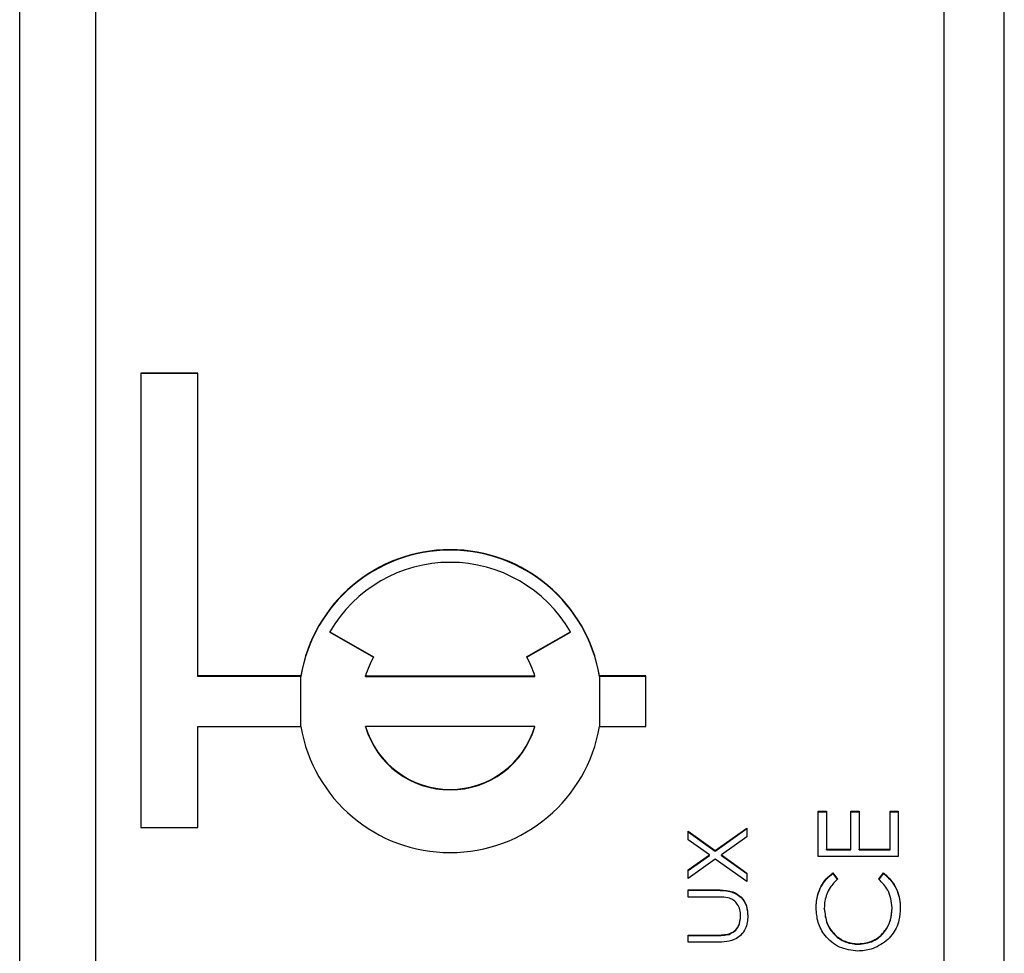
# Model space of a CAD drawing. Header units: millimetres. Extents: x 555 to 1891, y 89 to 1282.
# Tile 12 of 39: x 724.36 to 730.86, y 580.79 to 586.95. Entities that reach past the tile are written whole.
import ezdxf

# ---------------------------------------------------------------- set-up
doc = ezdxf.new("R2010")
doc.units = ezdxf.units.MM

msp = doc.modelspace()

# ---------------------------------------------------------------- linework, layer by layer
at = {"color": 7, "linetype": 'Continuous', "lineweight": 25}
for p, q in [((724.3643, 567.3209), (724.3643, 608.3209)), ((730.4643, 607.8123), (730.4643, 567.8296)), ((730.8643, 567.8296), (730.8643, 607.8123)), ((724.8643, 605.8132), (724.8643, 569.8287)), ((725.5393, 584.6223), (725.1643, 584.6223)), ((725.1643, 584.6223), (725.1643, 581.6236)), ((725.5393, 584.6194), (725.1643, 584.6194)), ((725.5393, 582.6232), (725.5393, 584.6223)), ((726.4121, 582.9147), (726.7008, 582.7481)), ((726.4121, 582.9118), (726.4121, 582.9147)), ((726.4121, 582.9118), (726.6995, 582.7459)), ((727.7111, 582.7481), (727.9998, 582.9147)), ((727.7124, 582.7459), (727.9998, 582.9118)), ((727.9998, 582.9118), (727.9998, 582.9147)), ((726.2199, 582.6232), (725.5393, 582.6232)), ((725.5393, 582.6203), (725.5393, 582.6232)), ((726.2199, 582.6203), (725.5393, 582.6203)), ((726.2199, 582.6203), (726.2199, 582.6232)), ((726.6469, 582.6232), (727.765, 582.6232)), ((726.6469, 582.6203), (726.6469, 582.6232)), ((726.6469, 582.6203), (727.765, 582.6203)), ((727.765, 582.6203), (727.765, 582.6232)), ((728.4976, 582.6232), (728.192, 582.6232)), ((728.192, 582.6203), (728.192, 582.6232)), ((728.4976, 582.6203), (728.192, 582.6203)), ((728.4976, 582.29), (728.4976, 582.6232)), ((725.5393, 581.6236), (725.5393, 582.29)), ((725.5393, 582.29), (726.2199, 582.29)), ((727.765, 582.29), (726.6469, 582.29)), ((726.6469, 582.2871), (726.6469, 582.29)), ((727.765, 582.2871), (727.765, 582.29)), ((728.192, 582.29), (728.4976, 582.29)), ((729.6351, 581.7295), (729.6894, 581.7295)), ((729.6351, 581.4311), (729.6351, 581.7295)), ((729.6351, 581.7266), (729.6894, 581.7266)), ((729.6894, 581.7295), (729.6894, 581.4786)), ((729.8522, 581.7295), (729.9065, 581.7295)), ((729.8522, 581.4786), (729.8522, 581.7295)), ((729.8522, 581.7266), (729.9065, 581.7266)), ((729.9065, 581.7295), (729.9065, 581.4786)), ((730.11, 581.7295), (730.1643, 581.7295)), ((730.11, 581.4786), (730.11, 581.7295)), ((730.11, 581.7266), (730.1643, 581.7266)), ((730.1643, 581.7295), (730.1643, 581.4311)), ((725.1643, 581.6236), (725.5393, 581.6236)), ((728.7776, 581.5979), (728.9566, 581.4702)), ((728.7776, 581.5414), (728.7776, 581.5979)), ((728.7776, 581.5949), (728.9566, 581.4672)), ((728.9566, 581.4702), (729.1643, 581.6182)), ((728.9566, 581.4672), (729.1643, 581.6153)), ((729.1643, 581.5617), (728.9963, 581.4419)), ((729.1643, 581.6182), (729.1643, 581.5617)), ((728.9171, 581.4419), (728.7776, 581.5414)), ((728.7776, 581.3424), (728.9171, 581.4419)), ((728.7776, 581.3394), (728.9171, 581.4389)), ((728.9171, 581.4389), (728.9171, 581.4419)), ((728.9566, 581.4672), (728.9566, 581.4702)), ((728.9963, 581.4419), (729.1643, 581.322)), ((728.9963, 581.4389), (728.9963, 581.4419)), ((728.9963, 581.4389), (729.1643, 581.3191)), ((730.1643, 581.4311), (729.6351, 581.4311)), ((729.6894, 581.4786), (729.8522, 581.4786)), ((729.6894, 581.4757), (729.6894, 581.4786)), ((729.6894, 581.4757), (729.8522, 581.4757)), ((729.8522, 581.4757), (729.8522, 581.4786)), ((729.9065, 581.4786), (730.11, 581.4786)), ((729.9065, 581.4757), (729.9065, 581.4786)), ((729.9065, 581.4757), (730.11, 581.4757)), ((730.11, 581.4757), (730.11, 581.4786)), ((728.9566, 581.4137), (728.7776, 581.2859)), ((729.1643, 581.2656), (728.9566, 581.4137)), ((728.7776, 581.2859), (728.7776, 581.3424)), ((729.1643, 581.322), (729.1643, 581.2656)), ((729.7322, 581.3226), (729.764, 581.2811)), ((729.7322, 581.3197), (729.7322, 581.3226)), ((729.7322, 581.3197), (729.764, 581.2782)), ((730.0354, 581.2811), (730.0669, 581.3226)), ((730.0354, 581.2782), (730.0669, 581.3197)), ((730.0669, 581.3197), (730.0669, 581.3226)), ((728.7776, 581.2113), (728.9659, 581.2113)), ((728.7776, 581.1639), (728.7776, 581.2113)), ((728.7776, 581.2084), (728.9659, 581.2084)), ((728.9659, 581.2084), (728.9659, 581.2113)), ((728.957, 581.1639), (728.7776, 581.1639)), ((729.1236, 581.0362), (729.1236, 581.0391)), ((729.6758, 581.086), (729.6758, 581.0889)), ((730.1236, 581.0892), (730.1236, 581.0922)), ((728.7776, 580.9129), (728.957, 580.9129)), ((728.7776, 580.8655), (728.7776, 580.9129)), ((728.7776, 580.91), (728.957, 580.91)), ((728.957, 580.91), (728.957, 580.9129)), ((729.0474, 580.9175), (729.0474, 580.9205)), ((728.9624, 580.8655), (728.7776, 580.8655)), ((729.9002, 580.8518), (729.9002, 580.8547))]:
    msp.add_line(p, q, dxfattribs=at)
at = {"color": 8, "linetype": 'Continuous', "lineweight": 25}
for p, q in [((726.2199, 582.29), (726.2199, 582.6203)), ((728.192, 582.6203), (728.192, 582.29))]:
    msp.add_line(p, q, dxfattribs=at)
at = {"color": 7, "linetype": 'Continuous', "lineweight": 25}
for centre, radius, start, end in [((727.206, 582.4562), 1.0001, 9.61465, 170.38535), ((727.206, 582.4532), 1.0001, 9.61465, 170.38535), ((727.206, 582.456), 0.9168, 30.01953, 149.98047), ((727.2056, 582.4566), 0.5829, 149.98902, 163.39143), ((727.2064, 582.4566), 0.5829, 16.60857, 30.01098), ((727.206, 582.457), 1.0001, 189.61465, 350.38535), ((727.206, 582.4569), 0.5834, 196.62215, 343.37785), ((727.206, 582.454), 0.5834, 196.62215, 343.37785)]:
    msp.add_arc(centre, radius, start, end, dxfattribs=at)
for points, knots in [([(729.6216, 581.0919), (729.6236, 581.1221), (729.627, 581.172), (729.6543, 581.236), (729.687, 581.2852), (729.7171, 581.3102), (729.7322, 581.3226)], [0, 0, 0, 0, 0.33969, 0.55984, 0.77993, 1, 1, 1, 1]), ([(729.6216, 581.0889), (729.6236, 581.1192), (729.627, 581.169), (729.6543, 581.2331), (729.687, 581.2823), (729.7171, 581.3072), (729.7322, 581.3197)], [0, 0, 0, 0, 0.33969, 0.55984, 0.77993, 1, 1, 1, 1]), ([(730.0669, 581.3226), (730.0894, 581.3025), (730.1266, 581.2692), (730.1585, 581.2073), (730.1753, 581.151), (730.177, 581.112), (730.1779, 581.0925)], [0, 0, 0, 0, 0.339341, 0.559515, 0.77972, 1, 1, 1, 1]), ([(730.0669, 581.3197), (730.0894, 581.2995), (730.1266, 581.2663), (730.1585, 581.2043), (730.1753, 581.148), (730.177, 581.1091), (730.1779, 581.0896)], [0, 0, 0, 0, 0.339341, 0.559515, 0.77972, 1, 1, 1, 1]), ([(729.764, 581.2811), (729.746, 581.2638), (729.7163, 581.2354), (729.6912, 581.1837), (729.678, 581.1371), (729.6765, 581.105), (729.6758, 581.0889)], [0, 0, 0, 0, 0.339327, 0.559466, 0.779727, 1, 1, 1, 1]), ([(730.1236, 581.0922), (730.1186, 581.1331), (730.1097, 581.2063), (730.0581, 581.2582), (730.0354, 581.2811)], [0, 0, 0, 0, 0.5587722, 1, 1, 1, 1]), ([(728.9659, 581.2113), (728.9947, 581.2109), (729.0522, 581.21), (729.1276, 581.1728), (729.1668, 581.1067), (729.1697, 581.0614), (729.1711, 581.0387)], [0, 0, 0, 0, 0.281501, 0.559646, 0.779298, 1, 1, 1, 1]), ([(728.9659, 581.2084), (728.9947, 581.2079), (729.0522, 581.2071), (729.1276, 581.1699), (729.1668, 581.1037), (729.1697, 581.0585), (729.1711, 581.0358)], [0, 0, 0, 0, 0.2815008, 0.5596459, 0.7792985, 1, 1, 1, 1]), ([(729.0512, 581.156), (729.0337, 581.1589), (729.0025, 581.1641), (728.9709, 581.1639), (728.957, 581.1639)], [0, 0, 0, 0, 0.559371, 1, 1, 1, 1]), ([(729.1236, 581.0391), (729.1228, 581.0529), (729.1212, 581.0804), (729.1046, 581.1156), (729.0807, 581.1423), (729.061, 581.1514), (729.0512, 581.156)], [0, 0, 0, 0, 0.28027, 0.560007, 0.780074, 1, 1, 1, 1]), ([(729.1711, 581.0387), (729.1688, 581.0093), (729.1641, 580.9507), (729.0867, 580.8685), (729.0096, 580.8666), (728.9624, 580.8655)], [0, 0, 0, 0, 0.28097, 0.559785, 1, 1, 1, 1]), ([(729.0474, 580.9205), (729.0603, 580.9263), (729.0863, 580.938), (729.1172, 580.9805), (729.1212, 581.0169), (729.1236, 581.0391)], [0, 0, 0, 0, 0.280117, 0.560544, 1, 1, 1, 1]), ([(729.0474, 580.9175), (729.0603, 580.9234), (729.0863, 580.935), (729.1172, 580.9776), (729.1212, 581.014), (729.1236, 581.0362)], [0, 0, 0, 0, 0.280117, 0.560544, 1, 1, 1, 1]), ([(729.8966, 580.8073), (729.8552, 580.8121), (729.7722, 580.8218), (729.6814, 580.9), (729.6288, 580.9942), (729.624, 581.0593), (729.6216, 581.0919)], [0, 0, 0, 0, 0.279512, 0.55908, 0.779374, 1, 1, 1, 1]), ([(729.6758, 581.0889), (729.6797, 581.0551), (729.6874, 580.9876), (729.7449, 580.9088), (729.8204, 580.862), (729.8736, 580.8571), (729.9002, 580.8547)], [0, 0, 0, 0, 0.279856, 0.559519, 0.779686, 1, 1, 1, 1]), ([(729.6758, 581.086), (729.6797, 581.0522), (729.6874, 580.9846), (729.7449, 580.9059), (729.8204, 580.859), (729.8736, 580.8542), (729.9002, 580.8518)], [0, 0, 0, 0, 0.279856, 0.559519, 0.779686, 1, 1, 1, 1]), ([(729.9002, 580.8547), (729.9345, 580.8588), (730.0029, 580.8668), (730.0767, 580.9331), (730.118, 581.0117), (730.1217, 581.0653), (730.1236, 581.0922)], [0, 0, 0, 0, 0.279434, 0.558921, 0.779283, 1, 1, 1, 1]), ([(729.9002, 580.8518), (729.9345, 580.8558), (730.0029, 580.8639), (730.0767, 580.9302), (730.118, 581.0088), (730.1217, 581.0624), (730.1236, 581.0892)], [0, 0, 0, 0, 0.279434, 0.558921, 0.779283, 1, 1, 1, 1]), ([(730.1779, 581.0925), (730.1763, 581.0647), (730.1738, 581.0188), (730.152, 580.9585), (730.1243, 580.9118), (730.0983, 580.8868), (730.0853, 580.8743)], [0, 0, 0, 0, 0.339838, 0.559927, 0.779959, 1, 1, 1, 1]), ([(728.957, 580.9129), (728.974, 580.9129), (729.0044, 580.9128), (729.0342, 580.9181), (729.0474, 580.9205)], [0, 0, 0, 0, 0.560377, 1, 1, 1, 1]), ([(728.957, 580.91), (728.974, 580.91), (729.0044, 580.9099), (729.0342, 580.9152), (729.0474, 580.9175)], [0, 0, 0, 0, 0.560377, 1, 1, 1, 1]), ([(730.0853, 580.8743), (730.0533, 580.8525), (729.9959, 580.8133), (729.927, 580.8091), (729.8966, 580.8073)], [0, 0, 0, 0, 0.559029, 1, 1, 1, 1])]:
    msp.add_open_spline(points, degree=3, knots=knots, dxfattribs=at)

doc.saveas('drawing.dxf')
